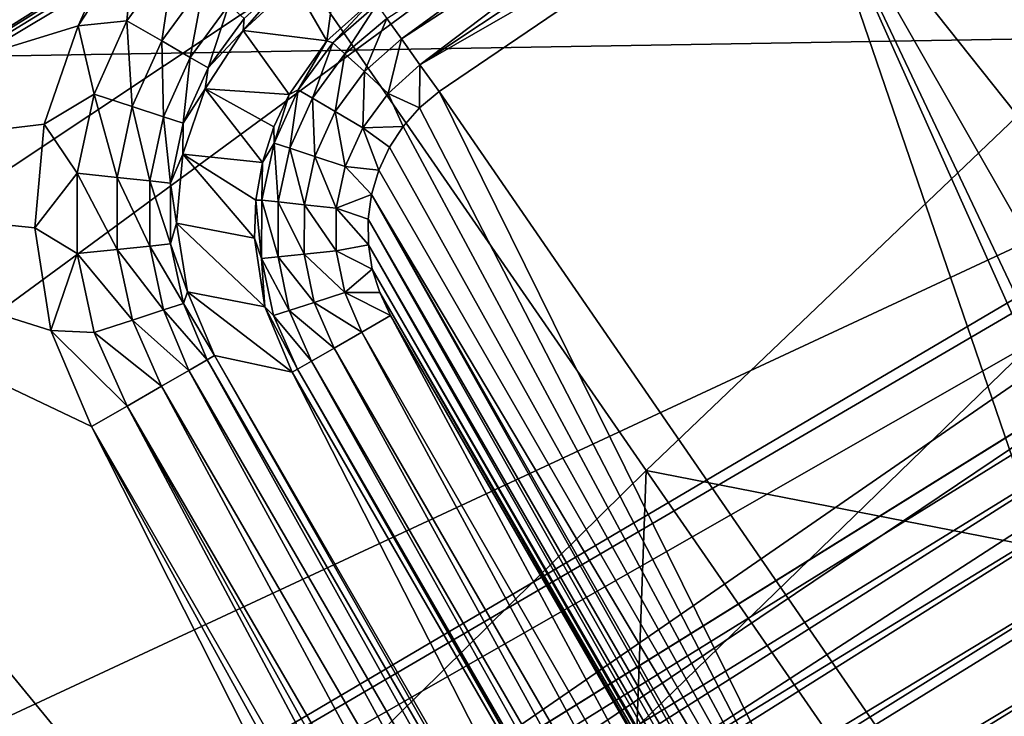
# Model space of a CAD drawing. Header units: millimetres. Extents: x -60 to 60, y -60 to 60.
# Tile 164 of 256: x -20.02 to -16.55, y 23.74 to 26.19. Entities that reach past the tile are written whole.
import ezdxf

# ---------------------------------------------------------------- set-up
doc = ezdxf.new("R2010")
doc.units = ezdxf.units.MM
doc.header["$LTSCALE"] = 65.185185
for name, color, linetype in [('1', 7, 'CONTINUOUS'), ('10', 7, 'CONTINUOUS'), ('100', 7, 'CONTINUOUS'), ('112', 7, 'CONTINUOUS'), ('13', 7, 'CONTINUOUS'), ('139', 7, 'CONTINUOUS'), ('150', 7, 'CONTINUOUS'), ('151', 7, 'CONTINUOUS'), ('152', 7, 'CONTINUOUS'), ('155', 7, 'CONTINUOUS'), ('156', 7, 'CONTINUOUS'), ('161', 7, 'CONTINUOUS'), ('162', 7, 'CONTINUOUS'), ('28', 7, 'CONTINUOUS'), ('29', 7, 'CONTINUOUS'), ('33', 7, 'CONTINUOUS'), ('5', 7, 'CONTINUOUS'), ('58', 7, 'CONTINUOUS'), ('594', 7, 'CONTINUOUS'), ('672', 7, 'CONTINUOUS'), ('768', 7, 'CONTINUOUS'), ('779', 7, 'CONTINUOUS'), ('780', 7, 'CONTINUOUS'), ('781', 7, 'CONTINUOUS'), ('8', 7, 'CONTINUOUS'), ('818', 7, 'CONTINUOUS'), ('89', 7, 'CONTINUOUS'), ('90', 7, 'CONTINUOUS')]:
    doc.layers.add(name, color=color, linetype=linetype)

msp = doc.modelspace()

# ---------------------------------------------------------------- linework, layer by layer
at = {"layer": '1', "linetype": 'Continuous'}
for points in [[(-60.1041, 0), (0, 60.1041), (-57.2756, 0), (-60.1041, 0)], [(0, 60.1041), (0, 57.2756), (-57.2756, 0), (0, 60.1041)]]:
    msp.add_3dface(points, dxfattribs=at)
at = {"layer": '10', "linetype": 'Continuous'}
for points in [[(0, 56.2857, 24.8), (-56.2857, 0, 24.8), (-14.7918, 25.8082, 24.8), (0, 56.2857, 24.8)], [(-14.7918, 25.8082, 24.8), (-56.2857, 0, 24.8), (-15.0288, 25.6595, 24.8), (-14.7918, 25.8082, 24.8)], [(-15.0288, 25.6595, 24.8), (-56.2857, 0, 24.8), (-15.2269, 25.4616, 24.8), (-15.0288, 25.6595, 24.8)], [(-15.2269, 25.4616, 24.8), (-56.2857, 0, 24.8), (-15.3761, 25.2243, 24.8), (-15.2269, 25.4616, 24.8)], [(-15.3761, 25.2243, 24.8), (-56.2857, 0, 24.8), (-15.4685, 24.9604, 24.8), (-15.3761, 25.2243, 24.8)], [(-56.2857, 0, 24.8), (-15.5, 24.6817, 24.8), (-15.4685, 24.9604, 24.8), (-56.2857, 0, 24.8)], [(-15.5, 24.6817, 24.8), (-56.2857, 0, 24.8), (-15.4686, 24.4035, 24.8), (-15.5, 24.6817, 24.8)], [(-15.4686, 24.4035, 24.8), (-56.2857, 0, 24.8), (-15.3762, 24.1394, 24.8), (-15.4686, 24.4035, 24.8)], [(-15.3762, 24.1394, 24.8), (-56.2857, 0, 24.8), (-15.227, 23.9021, 24.8), (-15.3762, 24.1394, 24.8)], [(-15.227, 23.9021, 24.8), (-56.2857, 0, 24.8), (-15.0292, 23.7043, 24.8), (-15.227, 23.9021, 24.8)]]:
    msp.add_3dface(points, dxfattribs=at)
at = {"layer": '100', "linetype": 'Continuous'}
for points in [[(-13.1346, 30.2657, 35.6), (-25.4556, 21.22, 35.6), (-15.05, 26.0674, 35.6), (-13.1346, 30.2657, 35.6)], [(-25.4556, 21.22, 35.6), (-13.1346, 30.2657, 35.6), (-23.4911, 23.3764, 35.6), (-25.4556, 21.22, 35.6)], [(-23.4911, 23.3764, 35.6), (-13.1346, 30.2657, 35.6), (-21.3437, 25.3521, 35.6), (-23.4911, 23.3764, 35.6)], [(-13.1346, 30.2657, 35.6), (-13.2891, 30.2864, 35.6), (-21.3437, 25.3521, 35.6), (-13.1346, 30.2657, 35.6)], [(-13.2891, 30.2864, 35.6), (-13.4441, 30.2725, 35.6), (-21.3437, 25.3521, 35.6), (-13.2891, 30.2864, 35.6)], [(-13.4441, 30.2725, 35.6), (-13.5922, 30.2248, 35.6), (-21.3437, 25.3521, 35.6), (-13.4441, 30.2725, 35.6)], [(-21.3437, 25.3521, 35.6), (-13.5922, 30.2248, 35.6), (-19.0346, 27.1286, 35.6), (-21.3437, 25.3521, 35.6)], [(-25.4556, 21.22, 35.6), (-27.221, 18.9023, 35.6), (-15.05, 26.0674, 35.6), (-25.4556, 21.22, 35.6)], [(-15.05, 26.0674, 35.6), (-27.221, 18.9023, 35.6), (-15.3601, 25.8339, 35.6), (-15.05, 26.0674, 35.6)], [(-15.3601, 25.8339, 35.6), (-27.221, 18.9023, 35.6), (-15.6033, 25.5349, 35.6), (-15.3601, 25.8339, 35.6)], [(-15.6033, 25.5349, 35.6), (-28.7772, 16.4366, 35.6), (-15.7674, 25.1887, 35.6), (-15.6033, 25.5349, 35.6)], [(-27.221, 18.9023, 35.6), (-28.7772, 16.4366, 35.6), (-15.6033, 25.5349, 35.6), (-27.221, 18.9023, 35.6)], [(-15.7674, 25.1887, 35.6), (-28.7772, 16.4366, 35.6), (-15.8443, 24.8144, 35.6), (-15.7674, 25.1887, 35.6)], [(-15.8443, 24.8144, 35.6), (-28.7772, 16.4366, 35.6), (-15.8301, 24.4313, 35.6), (-15.8443, 24.8144, 35.6)], [(-15.8301, 24.4313, 35.6), (-28.7772, 16.4366, 35.6), (-15.7244, 24.0603, 35.6), (-15.8301, 24.4313, 35.6)], [(-15.7244, 24.0603, 35.6), (-28.7772, 16.4366, 35.6), (-15.5331, 23.7259, 35.6), (-15.7244, 24.0603, 35.6)]]:
    msp.add_3dface(points, dxfattribs=at)
at = {"layer": '112', "linetype": 'Continuous'}
for points in [[(-19.0593, 27.4458, 35.422), (-21.2789, 25.7631, 35.422), (-19.0218, 27.3918, 35.5159), (-19.0593, 27.4458, 35.422)], [(-19.0593, 27.4458, 35.422), (-19.201, 27.3783, 35.3105), (-21.2789, 25.7631, 35.422), (-19.0593, 27.4458, 35.422)], [(-19.0218, 27.3918, 35.5159), (-21.2789, 25.7631, 35.422), (-21.237, 25.7124, 35.5159), (-19.0218, 27.3918, 35.5159)], [(-19.0218, 27.3918, 35.5159), (-21.237, 25.7124, 35.5159), (-18.9669, 27.3129, 35.5782), (-19.0218, 27.3918, 35.5159)], [(-19.201, 27.3783, 35.3105), (-21.5332, 25.5846, 35.3105), (-21.2789, 25.7631, 35.422), (-19.201, 27.3783, 35.3105)], [(-18.9669, 27.3129, 35.5782), (-21.237, 25.7124, 35.5159), (-21.1758, 25.6383, 35.5782), (-18.9669, 27.3129, 35.5782)], [(-19.0346, 27.1286, 35.6), (-18.9669, 27.3129, 35.5782), (-21.1758, 25.6383, 35.5782), (-19.0346, 27.1286, 35.6)], [(-21.3437, 25.3521, 35.6), (-19.0346, 27.1286, 35.6), (-21.1758, 25.6383, 35.5782), (-21.3437, 25.3521, 35.6)]]:
    msp.add_3dface(points, dxfattribs=at)
at = {"layer": '13', "linetype": 'Continuous'}
for points in [[(-55.1543, 0, 20.4), (0, 55.1543, 20.4), (-15.3762, 25.224, 20.4), (-55.1543, 0, 20.4)], [(-15.4686, 24.96, 20.4), (-55.1543, 0, 20.4), (-15.3762, 25.224, 20.4), (-15.4686, 24.96, 20.4)], [(-15.5, 24.6817, 20.4), (-55.1543, 0, 20.4), (-15.4686, 24.96, 20.4), (-15.5, 24.6817, 20.4)], [(-15.4685, 24.4031, 20.4), (-55.1543, 0, 20.4), (-15.5, 24.6817, 20.4), (-15.4685, 24.4031, 20.4)], [(-15.3761, 24.1391, 20.4), (-55.1543, 0, 20.4), (-15.4685, 24.4031, 20.4), (-15.3761, 24.1391, 20.4)], [(-55.1543, 0, 20.4), (-15.3761, 24.1391, 20.4), (-9.3925, 9.9791, 20.4), (-55.1543, 0, 20.4)]]:
    msp.add_3dface(points, dxfattribs=at)
at = {"layer": '139', "linetype": 'Continuous'}
for points in [[(-15.94, 27.6088, 24.8), (-16.0394, 25.2664, 24.8), (-17.26, 26.8034, 24.8), (-15.94, 27.6088, 24.8)], [(-18.5393, 25.935, 24.8), (-17.26, 26.8034, 24.8), (-15.4034, 21.3805, 24.8), (-18.5393, 25.935, 24.8)], [(-16.1066, 24.3693, 24.8), (-15.9788, 23.9359, 24.8), (-17.26, 26.8034, 24.8), (-16.1066, 24.3693, 24.8)], [(-16.1275, 24.8209, 24.8), (-16.1066, 24.3693, 24.8), (-17.26, 26.8034, 24.8), (-16.1275, 24.8209, 24.8)], [(-16.0394, 25.2664, 24.8), (-16.1275, 24.8209, 24.8), (-17.26, 26.8034, 24.8), (-16.0394, 25.2664, 24.8)], [(-17.26, 26.8034, 24.8), (-15.9788, 23.9359, 24.8), (-15.4034, 21.3805, 24.8), (-17.26, 26.8034, 24.8)], [(-18.608, 25.8773, 24.8), (-18.5393, 25.935, 24.8), (-16.323, 21.4516, 24.8), (-18.608, 25.8773, 24.8)], [(-16.323, 21.4516, 24.8), (-18.5393, 25.935, 24.8), (-15.4034, 21.3805, 24.8), (-16.323, 21.4516, 24.8)], [(-18.6661, 25.8123, 24.8), (-18.608, 25.8773, 24.8), (-16.323, 21.4516, 24.8), (-18.6661, 25.8123, 24.8)], [(-18.7139, 25.7395, 24.8), (-18.6661, 25.8123, 24.8), (-16.323, 21.4516, 24.8), (-18.7139, 25.7395, 24.8)], [(-18.7515, 25.6582, 24.8), (-18.7139, 25.7395, 24.8), (-16.323, 21.4516, 24.8), (-18.7515, 25.6582, 24.8)], [(-18.7768, 25.5733, 24.8), (-18.7515, 25.6582, 24.8), (-16.323, 21.4516, 24.8), (-18.7768, 25.5733, 24.8)], [(-18.7887, 25.4855, 24.8), (-18.7768, 25.5733, 24.8), (-16.491, 21.5058, 24.8), (-18.7887, 25.4855, 24.8)], [(-16.4512, 21.488, 24.8), (-18.7768, 25.5733, 24.8), (-16.323, 21.4516, 24.8), (-16.4512, 21.488, 24.8)], [(-16.491, 21.5058, 24.8), (-18.7768, 25.5733, 24.8), (-16.4512, 21.488, 24.8), (-16.491, 21.5058, 24.8)], [(-16.5669, 21.5506, 24.8), (-18.7887, 25.4855, 24.8), (-16.491, 21.5058, 24.8), (-16.5669, 21.5506, 24.8)], [(-18.788, 25.396, 24.8), (-18.7887, 25.4855, 24.8), (-16.5669, 21.5506, 24.8), (-18.788, 25.396, 24.8)], [(-16.6353, 21.6057, 24.8), (-18.788, 25.396, 24.8), (-16.5669, 21.5506, 24.8), (-16.6353, 21.6057, 24.8)], [(-18.7746, 25.3102, 24.8), (-18.788, 25.396, 24.8), (-16.6353, 21.6057, 24.8), (-18.7746, 25.3102, 24.8)], [(-16.666, 21.6367, 24.8), (-18.7746, 25.3102, 24.8), (-16.6353, 21.6057, 24.8), (-16.666, 21.6367, 24.8)], [(-18.7486, 25.2273, 24.8), (-18.7746, 25.3102, 24.8), (-16.666, 21.6367, 24.8), (-18.7486, 25.2273, 24.8)], [(-16.7451, 21.7435, 24.8), (-18.7486, 25.2273, 24.8), (-16.666, 21.6367, 24.8), (-16.7451, 21.7435, 24.8)], [(-18.71, 25.1468, 24.8), (-18.7486, 25.2273, 24.8), (-16.7451, 21.7435, 24.8), (-18.71, 25.1468, 24.8)]]:
    msp.add_3dface(points, dxfattribs=at)
at = {"layer": '150', "linetype": 'Continuous'}
for points in [[(-18.71, 25.1468, 24.8), (-16.8493, 21.6834, 24.8185), (-18.811, 25.0887, 24.8174), (-18.71, 25.1468, 24.8)], [(-18.71, 25.1468, 24.8), (-16.7451, 21.7435, 24.8), (-16.8493, 21.6834, 24.8185), (-18.71, 25.1468, 24.8)], [(-18.811, 25.0887, 24.8174), (-16.9426, 21.6295, 24.8714), (-18.9088, 25.0323, 24.8724), (-18.811, 25.0887, 24.8174)], [(-16.8493, 21.6834, 24.8185), (-16.9426, 21.6295, 24.8714), (-18.811, 25.0887, 24.8174), (-16.8493, 21.6834, 24.8185)], [(-18.9088, 25.0323, 24.8724), (-17.0191, 21.5853, 24.9553), (-18.9889, 24.9861, 24.9626), (-18.9088, 25.0323, 24.8724)], [(-16.9426, 21.6295, 24.8714), (-17.0191, 21.5853, 24.9553), (-18.9088, 25.0323, 24.8724), (-16.9426, 21.6295, 24.8714)], [(-17.0914, 21.5436, 25.1896), (-19.0564, 24.9471, 25.1895), (-19.0376, 24.9579, 25.0698), (-17.0914, 21.5436, 25.1896)], [(-18.9889, 24.9861, 24.9626), (-17.0711, 21.5553, 25.0649), (-19.0376, 24.9579, 25.0698), (-18.9889, 24.9861, 24.9626)], [(-17.0855, 21.547, 25.1261), (-17.0914, 21.5436, 25.1896), (-19.0376, 24.9579, 25.0698), (-17.0855, 21.547, 25.1261)], [(-17.0711, 21.5553, 25.0649), (-17.0855, 21.547, 25.1261), (-19.0376, 24.9579, 25.0698), (-17.0711, 21.5553, 25.0649)], [(-17.0191, 21.5853, 24.9553), (-17.0711, 21.5553, 25.0649), (-18.9889, 24.9861, 24.9626), (-17.0191, 21.5853, 24.9553)]]:
    msp.add_3dface(points, dxfattribs=at)
at = {"layer": '151', "linetype": 'Continuous'}
for points in [[(-18.772, 26.2602, 25.1895), (-18.9136, 26.1066, 25.0733), (-18.935, 26.1133, 25.1875), (-18.772, 26.2602, 25.1895)], [(-18.7584, 26.2411, 25.0649), (-18.9136, 26.1066, 25.0733), (-18.772, 26.2602, 25.1895), (-18.7584, 26.2411, 25.0649)], [(-18.9136, 26.1066, 25.0733), (-18.7584, 26.2411, 25.0649), (-18.8707, 26.0675, 24.9618), (-18.9136, 26.1066, 25.0733)], [(-18.7234, 26.1922, 24.9552), (-18.8707, 26.0675, 24.9618), (-18.7584, 26.2411, 25.0649), (-18.7234, 26.1922, 24.9552)], [(-18.8707, 26.0675, 24.9618), (-18.7234, 26.1922, 24.9552), (-18.8024, 26.0051, 24.8718), (-18.8707, 26.0675, 24.9618)], [(-18.672, 26.1203, 24.8713), (-18.8024, 26.0051, 24.8718), (-18.7234, 26.1922, 24.9552), (-18.672, 26.1203, 24.8713)], [(-18.935, 26.1133, 25.1875), (-19.0351, 25.9407, 25.0724), (-19.0676, 25.9252, 25.1854), (-18.935, 26.1133, 25.1875)], [(-18.9136, 26.1066, 25.0733), (-19.0351, 25.9407, 25.0724), (-18.935, 26.1133, 25.1875), (-18.9136, 26.1066, 25.0733)], [(-19.0351, 25.9407, 25.0724), (-18.9136, 26.1066, 25.0733), (-18.9849, 25.9114, 24.9612), (-19.0351, 25.9407, 25.0724)], [(-18.9849, 25.9114, 24.9612), (-18.9136, 26.1066, 25.0733), (-18.8707, 26.0675, 24.9618), (-18.9849, 25.9114, 24.9612)], [(-18.8024, 26.0051, 24.8718), (-18.672, 26.1203, 24.8713), (-18.7187, 25.9288, 24.817), (-18.8024, 26.0051, 24.8718)], [(-18.6071, 26.0294, 24.8173), (-18.7187, 25.9288, 24.817), (-18.672, 26.1203, 24.8713), (-18.6071, 26.0294, 24.8173)], [(-18.9849, 25.9114, 24.9612), (-18.8707, 26.0675, 24.9618), (-18.905, 25.8647, 24.8716), (-18.9849, 25.9114, 24.9612)], [(-18.905, 25.8647, 24.8716), (-18.8707, 26.0675, 24.9618), (-18.8024, 26.0051, 24.8718), (-18.905, 25.8647, 24.8716)], [(-18.608, 25.8773, 24.8), (-18.7187, 25.9288, 24.817), (-18.6071, 26.0294, 24.8173), (-18.608, 25.8773, 24.8)], [(-18.5393, 25.935, 24.8), (-18.608, 25.8773, 24.8), (-18.6071, 26.0294, 24.8173), (-18.5393, 25.935, 24.8)], [(-18.905, 25.8647, 24.8716), (-18.8024, 26.0051, 24.8718), (-18.8075, 25.8076, 24.817), (-18.905, 25.8647, 24.8716)], [(-18.8075, 25.8076, 24.817), (-18.8024, 26.0051, 24.8718), (-18.7187, 25.9288, 24.817), (-18.8075, 25.8076, 24.817)], [(-19.0676, 25.9252, 25.1854), (-19.1199, 25.7535, 25.0719), (-19.1214, 25.8105, 25.1852), (-19.0676, 25.9252, 25.1854)], [(-19.1199, 25.7535, 25.0719), (-19.0351, 25.9407, 25.0724), (-19.0646, 25.7353, 24.9609), (-19.1199, 25.7535, 25.0719)], [(-19.0351, 25.9407, 25.0724), (-19.1199, 25.7535, 25.0719), (-19.0676, 25.9252, 25.1854), (-19.0351, 25.9407, 25.0724)], [(-19.0646, 25.7353, 24.9609), (-19.0351, 25.9407, 25.0724), (-18.9849, 25.9114, 24.9612), (-19.0646, 25.7353, 24.9609)], [(-18.6661, 25.8123, 24.8), (-18.8075, 25.8076, 24.817), (-18.7187, 25.9288, 24.817), (-18.6661, 25.8123, 24.8)], [(-18.608, 25.8773, 24.8), (-18.6661, 25.8123, 24.8), (-18.7187, 25.9288, 24.817), (-18.608, 25.8773, 24.8)], [(-19.0646, 25.7353, 24.9609), (-18.9849, 25.9114, 24.9612), (-18.9767, 25.7063, 24.8714), (-19.0646, 25.7353, 24.9609)], [(-18.9767, 25.7063, 24.8714), (-18.9849, 25.9114, 24.9612), (-18.905, 25.8647, 24.8716), (-18.9767, 25.7063, 24.8714)], [(-18.9767, 25.7063, 24.8714), (-18.905, 25.8647, 24.8716), (-18.8695, 25.6709, 24.817), (-18.9767, 25.7063, 24.8714)], [(-18.8695, 25.6709, 24.817), (-18.905, 25.8647, 24.8716), (-18.8075, 25.8076, 24.817), (-18.8695, 25.6709, 24.817)], [(-19.1214, 25.8105, 25.1852), (-19.1199, 25.7535, 25.0719), (-19.1613, 25.6854, 25.1852), (-19.1214, 25.8105, 25.1852)], [(-18.7515, 25.6582, 24.8), (-18.8695, 25.6709, 24.817), (-18.8075, 25.8076, 24.817), (-18.7515, 25.6582, 24.8)], [(-18.6661, 25.8123, 24.8), (-18.7139, 25.7395, 24.8), (-18.8075, 25.8076, 24.817), (-18.6661, 25.8123, 24.8)], [(-18.7139, 25.7395, 24.8), (-18.7515, 25.6582, 24.8), (-18.8075, 25.8076, 24.817), (-18.7139, 25.7395, 24.8)], [(-19.1635, 25.5528, 25.0719), (-19.1199, 25.7535, 25.0719), (-19.1056, 25.5465, 24.9609), (-19.1635, 25.5528, 25.0719)], [(-19.1199, 25.7535, 25.0719), (-19.1635, 25.5528, 25.0719), (-19.1613, 25.6854, 25.1852), (-19.1199, 25.7535, 25.0719)], [(-19.1056, 25.5465, 24.9609), (-19.1199, 25.7535, 25.0719), (-19.0646, 25.7353, 24.9609), (-19.1056, 25.5465, 24.9609)], [(-19.1056, 25.5465, 24.9609), (-19.0646, 25.7353, 24.9609), (-19.0136, 25.5365, 24.8714), (-19.1056, 25.5465, 24.9609)], [(-19.0136, 25.5365, 24.8714), (-19.0646, 25.7353, 24.9609), (-18.9767, 25.7063, 24.8714), (-19.0136, 25.5365, 24.8714)], [(-19.1613, 25.6854, 25.1852), (-19.1635, 25.5528, 25.0719), (-19.1845, 25.5525, 25.1851), (-19.1613, 25.6854, 25.1852)], [(-19.0136, 25.5365, 24.8714), (-18.9767, 25.7063, 24.8714), (-18.9013, 25.5242, 24.817), (-19.0136, 25.5365, 24.8714)], [(-18.9013, 25.5242, 24.817), (-18.9767, 25.7063, 24.8714), (-18.8695, 25.6709, 24.817), (-18.9013, 25.5242, 24.817)], [(-18.7768, 25.5733, 24.8), (-18.9013, 25.5242, 24.817), (-18.8695, 25.6709, 24.817), (-18.7768, 25.5733, 24.8)], [(-18.7515, 25.6582, 24.8), (-18.7768, 25.5733, 24.8), (-18.8695, 25.6709, 24.817), (-18.7515, 25.6582, 24.8)], [(-19.1845, 25.5525, 25.1851), (-19.1641, 25.3476, 25.0724), (-19.1895, 25.4194, 25.1854), (-19.1845, 25.5525, 25.1851)], [(-19.1635, 25.5528, 25.0719), (-19.1641, 25.3476, 25.0724), (-19.1845, 25.5525, 25.1851), (-19.1635, 25.5528, 25.0719)], [(-19.1641, 25.3476, 25.0724), (-19.1635, 25.5528, 25.0719), (-19.1062, 25.3535, 24.9612), (-19.1641, 25.3476, 25.0724)], [(-19.1062, 25.3535, 24.9612), (-19.1635, 25.5528, 25.0719), (-19.1056, 25.5465, 24.9609), (-19.1062, 25.3535, 24.9612)], [(-19.1062, 25.3535, 24.9612), (-19.1056, 25.5465, 24.9609), (-19.0141, 25.3629, 24.8716), (-19.1062, 25.3535, 24.9612)], [(-19.0141, 25.3629, 24.8716), (-19.1056, 25.5465, 24.9609), (-19.0136, 25.5365, 24.8714), (-19.0141, 25.3629, 24.8716)], [(-18.7768, 25.5733, 24.8), (-18.7887, 25.4855, 24.8), (-18.9013, 25.5242, 24.817), (-18.7768, 25.5733, 24.8)], [(-19.0141, 25.3629, 24.8716), (-19.0136, 25.5365, 24.8714), (-18.9017, 25.3744, 24.817), (-19.0141, 25.3629, 24.8716)], [(-18.9017, 25.3744, 24.817), (-19.0136, 25.5365, 24.8714), (-18.9013, 25.5242, 24.817), (-18.9017, 25.3744, 24.817)], [(-18.788, 25.396, 24.8), (-18.9017, 25.3744, 24.817), (-18.9013, 25.5242, 24.817), (-18.788, 25.396, 24.8)], [(-18.7887, 25.4855, 24.8), (-18.788, 25.396, 24.8), (-18.9013, 25.5242, 24.817), (-18.7887, 25.4855, 24.8)], [(-19.1895, 25.4194, 25.1854), (-19.1641, 25.3476, 25.0724), (-19.153, 25.1779, 25.1877), (-19.1895, 25.4194, 25.1854)], [(-18.8712, 25.2274, 24.817), (-19.0141, 25.3629, 24.8716), (-18.9017, 25.3744, 24.817), (-18.8712, 25.2274, 24.817)], [(-18.788, 25.396, 24.8), (-18.7746, 25.3102, 24.8), (-18.9017, 25.3744, 24.817), (-18.788, 25.396, 24.8)], [(-18.7746, 25.3102, 24.8), (-18.8712, 25.2274, 24.817), (-18.9017, 25.3744, 24.817), (-18.7746, 25.3102, 24.8)], [(-19.067, 25.1643, 24.9618), (-19.1641, 25.3476, 25.0724), (-19.1062, 25.3535, 24.9612), (-19.067, 25.1643, 24.9618)], [(-19.1223, 25.1464, 25.0733), (-19.1641, 25.3476, 25.0724), (-19.067, 25.1643, 24.9618), (-19.1223, 25.1464, 25.0733)], [(-19.1641, 25.3476, 25.0724), (-19.1223, 25.1464, 25.0733), (-19.153, 25.1779, 25.1877), (-19.1641, 25.3476, 25.0724)], [(-18.9789, 25.1927, 24.8718), (-19.1062, 25.3535, 24.9612), (-19.0141, 25.3629, 24.8716), (-18.9789, 25.1927, 24.8718)], [(-19.067, 25.1643, 24.9618), (-19.1062, 25.3535, 24.9612), (-18.9789, 25.1927, 24.8718), (-19.067, 25.1643, 24.9618)], [(-18.9789, 25.1927, 24.8718), (-19.0141, 25.3629, 24.8716), (-18.8712, 25.2274, 24.817), (-18.9789, 25.1927, 24.8718)], [(-18.7746, 25.3102, 24.8), (-18.7486, 25.2273, 24.8), (-18.8712, 25.2274, 24.817), (-18.7746, 25.3102, 24.8)], [(-18.811, 25.0887, 24.8174), (-18.9789, 25.1927, 24.8718), (-18.8712, 25.2274, 24.817), (-18.811, 25.0887, 24.8174)], [(-18.7486, 25.2273, 24.8), (-18.71, 25.1468, 24.8), (-18.8712, 25.2274, 24.817), (-18.7486, 25.2273, 24.8)], [(-18.71, 25.1468, 24.8), (-18.811, 25.0887, 24.8174), (-18.8712, 25.2274, 24.817), (-18.71, 25.1468, 24.8)], [(-19.0376, 24.9579, 25.0698), (-19.0564, 24.9471, 25.1895), (-19.153, 25.1779, 25.1877), (-19.0376, 24.9579, 25.0698)], [(-19.1223, 25.1464, 25.0733), (-19.0376, 24.9579, 25.0698), (-19.153, 25.1779, 25.1877), (-19.1223, 25.1464, 25.0733)], [(-18.9889, 24.9861, 24.9626), (-19.1223, 25.1464, 25.0733), (-19.067, 25.1643, 24.9618), (-18.9889, 24.9861, 24.9626)], [(-18.9088, 25.0323, 24.8724), (-19.067, 25.1643, 24.9618), (-18.9789, 25.1927, 24.8718), (-18.9088, 25.0323, 24.8724)], [(-18.9088, 25.0323, 24.8724), (-18.9889, 24.9861, 24.9626), (-19.067, 25.1643, 24.9618), (-18.9088, 25.0323, 24.8724)], [(-18.811, 25.0887, 24.8174), (-18.9088, 25.0323, 24.8724), (-18.9789, 25.1927, 24.8718), (-18.811, 25.0887, 24.8174)], [(-18.9889, 24.9861, 24.9626), (-19.0376, 24.9579, 25.0698), (-19.1223, 25.1464, 25.0733), (-18.9889, 24.9861, 24.9626)]]:
    msp.add_3dface(points, dxfattribs=at)
at = {"layer": '152', "linetype": 'Continuous'}
for points in [[(-18.672, 26.1203, 24.8713), (-18.7234, 26.1922, 24.9552), (-17.4111, 27.038, 24.9135), (-18.672, 26.1203, 24.8713)], [(-18.672, 26.1203, 24.8713), (-17.4111, 27.038, 24.9135), (-17.3666, 26.969, 24.8519), (-18.672, 26.1203, 24.8713)], [(-18.6071, 26.0294, 24.8173), (-18.672, 26.1203, 24.8713), (-17.3666, 26.969, 24.8519), (-18.6071, 26.0294, 24.8173)], [(-18.6071, 26.0294, 24.8173), (-17.3666, 26.969, 24.8519), (-17.3151, 26.889, 24.8132), (-18.6071, 26.0294, 24.8173)], [(-17.26, 26.8034, 24.8), (-18.6071, 26.0294, 24.8173), (-17.3151, 26.889, 24.8132), (-17.26, 26.8034, 24.8)], [(-17.26, 26.8034, 24.8), (-18.5393, 25.935, 24.8), (-18.6071, 26.0294, 24.8173), (-17.26, 26.8034, 24.8)]]:
    msp.add_3dface(points, dxfattribs=at)
at = {"layer": '155', "linetype": 'Continuous'}
for points in [[(-19.81, 26.1666, 33.6), (-19.6107, 26.4722, 33.6), (-19.638, 26.184, 33.579), (-19.81, 26.1666, 33.6)], [(-19.638, 26.184, 33.579), (-19.6107, 26.4722, 33.6), (-19.4712, 26.4131, 33.5789), (-19.638, 26.184, 33.579)], [(-19.638, 26.184, 33.579), (-19.4712, 26.4131, 33.5789), (-19.5156, 26.1133, 33.511), (-19.638, 26.184, 33.579)], [(-19.5156, 26.1133, 33.511), (-19.4712, 26.4131, 33.5789), (-19.366, 26.3183, 33.5107), (-19.5156, 26.1133, 33.511)], [(-19.5156, 26.1133, 33.511), (-19.366, 26.3183, 33.5107), (-19.4153, 26.0553, 33.3992), (-19.5156, 26.1133, 33.511)], [(-19.4153, 26.0553, 33.3992), (-19.366, 26.3183, 33.5107), (-19.2799, 26.2407, 33.3985), (-19.4153, 26.0553, 33.3992)], [(-19.2259, 26.192, 33.2591), (-19.0663, 26.3374, 33.2628), (-19.2292, 26.1494, 33.1156), (-19.2259, 26.192, 33.2591)], [(-19.0663, 26.3374, 33.2628), (-19.0504, 26.3155, 33.1131), (-19.2292, 26.1494, 33.1156), (-19.0663, 26.3374, 33.2628)], [(-19.4153, 26.0553, 33.3992), (-19.2799, 26.2407, 33.3985), (-19.3521, 26.0188, 33.2603), (-19.4153, 26.0553, 33.3992)], [(-19.3521, 26.0188, 33.2603), (-19.2799, 26.2407, 33.3985), (-19.2259, 26.192, 33.2591), (-19.3521, 26.0188, 33.2603)], [(-19.9299, 25.8206, 33.6), (-19.81, 26.1666, 33.6), (-19.7537, 25.9258, 33.5791), (-19.9299, 25.8206, 33.6)], [(-19.7537, 25.9258, 33.5791), (-19.81, 26.1666, 33.6), (-19.638, 26.184, 33.579), (-19.7537, 25.9258, 33.5791)], [(-19.7537, 25.9258, 33.5791), (-19.638, 26.184, 33.579), (-19.6194, 25.8821, 33.5112), (-19.7537, 25.9258, 33.5791)], [(-19.6194, 25.8821, 33.5112), (-19.638, 26.184, 33.579), (-19.5156, 26.1133, 33.511), (-19.6194, 25.8821, 33.5112)], [(-19.3521, 26.0188, 33.2603), (-19.2259, 26.192, 33.2591), (-19.2292, 26.1494, 33.1156), (-19.3521, 26.0188, 33.2603)], [(-19.3624, 25.945, 33.1171), (-19.3521, 26.0188, 33.2603), (-19.2292, 26.1494, 33.1156), (-19.3624, 25.945, 33.1171)], [(-19.6194, 25.8821, 33.5112), (-19.5156, 26.1133, 33.511), (-19.5093, 25.8462, 33.3996), (-19.6194, 25.8821, 33.5112)], [(-19.5093, 25.8462, 33.3996), (-19.5156, 26.1133, 33.511), (-19.4153, 26.0553, 33.3992), (-19.5093, 25.8462, 33.3996)], [(-19.5093, 25.8462, 33.3996), (-19.4153, 26.0553, 33.3992), (-19.4398, 25.8235, 33.2609), (-19.5093, 25.8462, 33.3996)], [(-19.4398, 25.8235, 33.2609), (-19.4153, 26.0553, 33.3992), (-19.3521, 26.0188, 33.2603), (-19.4398, 25.8235, 33.2609)], [(-19.4398, 25.8235, 33.2609), (-19.3521, 26.0188, 33.2603), (-19.3624, 25.945, 33.1171), (-19.4398, 25.8235, 33.2609)], [(-19.8131, 25.6478, 33.5791), (-19.9299, 25.8206, 33.6), (-19.7537, 25.9258, 33.5791), (-19.8131, 25.6478, 33.5791)], [(-19.8131, 25.6478, 33.5791), (-19.7537, 25.9258, 33.5791), (-19.6725, 25.633, 33.5112), (-19.8131, 25.6478, 33.5791)], [(-19.6725, 25.633, 33.5112), (-19.7537, 25.9258, 33.5791), (-19.6194, 25.8821, 33.5112), (-19.6725, 25.633, 33.5112)], [(-19.442, 25.7144, 33.1176), (-19.4398, 25.8235, 33.2609), (-19.3624, 25.945, 33.1171), (-19.442, 25.7144, 33.1176)], [(-19.6725, 25.633, 33.5112), (-19.6194, 25.8821, 33.5112), (-19.5574, 25.6209, 33.3996), (-19.6725, 25.633, 33.5112)], [(-19.5574, 25.6209, 33.3996), (-19.6194, 25.8821, 33.5112), (-19.5093, 25.8462, 33.3996), (-19.5574, 25.6209, 33.3996)], [(-19.9626, 25.4555, 33.6), (-19.9299, 25.8206, 33.6), (-19.8131, 25.6478, 33.5791), (-19.9626, 25.4555, 33.6)], [(-19.5574, 25.6209, 33.3996), (-19.5093, 25.8462, 33.3996), (-19.4847, 25.6132, 33.2609), (-19.5574, 25.6209, 33.3996)], [(-19.4847, 25.6132, 33.2609), (-19.5093, 25.8462, 33.3996), (-19.4398, 25.8235, 33.2609), (-19.4847, 25.6132, 33.2609)], [(-19.4847, 25.6132, 33.2609), (-19.4398, 25.8235, 33.2609), (-19.442, 25.7144, 33.1176), (-19.4847, 25.6132, 33.2609)], [(-19.4634, 25.4715, 33.1171), (-19.4847, 25.6132, 33.2609), (-19.442, 25.7144, 33.1176), (-19.4634, 25.4715, 33.1171)], [(-19.8131, 25.3646, 33.579), (-19.9626, 25.4555, 33.6), (-19.8131, 25.6478, 33.5791), (-19.8131, 25.3646, 33.579)], [(-19.8131, 25.3646, 33.579), (-19.8131, 25.6478, 33.5791), (-19.6724, 25.3793, 33.511), (-19.8131, 25.3646, 33.579)], [(-19.6724, 25.3793, 33.511), (-19.8131, 25.6478, 33.5791), (-19.6725, 25.633, 33.5112), (-19.6724, 25.3793, 33.511)], [(-19.5572, 25.3914, 33.3992), (-19.6725, 25.633, 33.5112), (-19.5574, 25.6209, 33.3996), (-19.5572, 25.3914, 33.3992)], [(-19.6724, 25.3793, 33.511), (-19.6725, 25.633, 33.5112), (-19.5572, 25.3914, 33.3992), (-19.6724, 25.3793, 33.511)], [(-19.5572, 25.3914, 33.3992), (-19.5574, 25.6209, 33.3996), (-19.4846, 25.399, 33.2603), (-19.5572, 25.3914, 33.3992)], [(-19.4846, 25.399, 33.2603), (-19.5574, 25.6209, 33.3996), (-19.4847, 25.6132, 33.2609), (-19.4846, 25.399, 33.2603)], [(-19.4846, 25.399, 33.2603), (-19.4847, 25.6132, 33.2609), (-19.4634, 25.4715, 33.1171), (-19.4846, 25.399, 33.2603)], [(-19.906, 25.0938, 33.6), (-19.9626, 25.4555, 33.6), (-19.8131, 25.3646, 33.579), (-19.906, 25.0938, 33.6)], [(-19.4253, 25.2306, 33.1156), (-19.4846, 25.399, 33.2603), (-19.4634, 25.4715, 33.1171), (-19.4253, 25.2306, 33.1156)], [(-19.6191, 25.1307, 33.5107), (-19.8131, 25.3646, 33.579), (-19.6724, 25.3793, 33.511), (-19.6191, 25.1307, 33.5107)], [(-19.5089, 25.1665, 33.3985), (-19.6724, 25.3793, 33.511), (-19.5572, 25.3914, 33.3992), (-19.5089, 25.1665, 33.3985)], [(-19.6191, 25.1307, 33.5107), (-19.6724, 25.3793, 33.511), (-19.5089, 25.1665, 33.3985), (-19.6191, 25.1307, 33.5107)], [(-19.4396, 25.189, 33.2591), (-19.5572, 25.3914, 33.3992), (-19.4846, 25.399, 33.2603), (-19.4396, 25.189, 33.2591)], [(-19.5089, 25.1665, 33.3985), (-19.5572, 25.3914, 33.3992), (-19.4396, 25.189, 33.2591), (-19.5089, 25.1665, 33.3985)], [(-19.4396, 25.189, 33.2591), (-19.4846, 25.399, 33.2603), (-19.4253, 25.2306, 33.1156), (-19.4396, 25.189, 33.2591)], [(-19.7538, 25.0869, 33.5789), (-19.906, 25.0938, 33.6), (-19.8131, 25.3646, 33.579), (-19.7538, 25.0869, 33.5789)], [(-19.7538, 25.0869, 33.5789), (-19.8131, 25.3646, 33.579), (-19.6191, 25.1307, 33.5107), (-19.7538, 25.0869, 33.5789)], [(-19.3299, 25.0059, 33.1131), (-19.4396, 25.189, 33.2591), (-19.4253, 25.2306, 33.1156), (-19.3299, 25.0059, 33.1131)], [(-19.4203, 24.9537, 33.406), (-19.6191, 25.1307, 33.5107), (-19.5089, 25.1665, 33.3985), (-19.4203, 24.9537, 33.406)], [(-19.3552, 24.9913, 33.2689), (-19.5089, 25.1665, 33.3985), (-19.4396, 25.189, 33.2591), (-19.3552, 24.9913, 33.2689)], [(-19.4203, 24.9537, 33.406), (-19.5089, 25.1665, 33.3985), (-19.3552, 24.9913, 33.2689), (-19.4203, 24.9537, 33.406)], [(-19.3552, 24.9913, 33.2689), (-19.4396, 25.189, 33.2591), (-19.3299, 25.0059, 33.1131), (-19.3552, 24.9913, 33.2689)], [(-19.516, 24.8985, 33.5108), (-19.7538, 25.0869, 33.5789), (-19.6191, 25.1307, 33.5107), (-19.516, 24.8985, 33.5108)], [(-19.516, 24.8985, 33.5108), (-19.6191, 25.1307, 33.5107), (-19.4203, 24.9537, 33.406), (-19.516, 24.8985, 33.5108)], [(-19.7628, 24.756, 33.6), (-19.906, 25.0938, 33.6), (-19.6375, 24.8283, 33.5786), (-19.7628, 24.756, 33.6)], [(-19.6375, 24.8283, 33.5786), (-19.906, 25.0938, 33.6), (-19.7538, 25.0869, 33.5789), (-19.6375, 24.8283, 33.5786)], [(-19.6375, 24.8283, 33.5786), (-19.7538, 25.0869, 33.5789), (-19.516, 24.8985, 33.5108), (-19.6375, 24.8283, 33.5786)]]:
    msp.add_3dface(points, dxfattribs=at)
at = {"layer": '156', "linetype": 'Continuous'}
for points in [[(-19.4203, 24.9537, 33.406), (-19.3552, 24.9913, 33.2689), (-17.3063, 21.3076, 33.3957), (-19.4203, 24.9537, 33.406)], [(-19.3552, 24.9913, 33.2689), (-19.3299, 25.0059, 33.1131), (-17.246, 21.3424, 33.2628), (-19.3552, 24.9913, 33.2689)], [(-17.3063, 21.3076, 33.3957), (-19.3552, 24.9913, 33.2689), (-17.246, 21.3424, 33.2628), (-17.3063, 21.3076, 33.3957)], [(-19.3299, 25.0059, 33.1131), (-17.2226, 21.3559, 33.1131), (-17.246, 21.3424, 33.2628), (-19.3299, 25.0059, 33.1131)], [(-19.516, 24.8985, 33.5108), (-19.4203, 24.9537, 33.406), (-17.3995, 21.2537, 33.5033), (-19.516, 24.8985, 33.5108)], [(-17.3995, 21.2537, 33.5033), (-19.4203, 24.9537, 33.406), (-17.3063, 21.3076, 33.3957), (-17.3995, 21.2537, 33.5033)], [(-19.6375, 24.8283, 33.5786), (-19.516, 24.8985, 33.5108), (-17.5199, 21.1843, 33.5749), (-19.6375, 24.8283, 33.5786)], [(-17.5199, 21.1843, 33.5749), (-19.516, 24.8985, 33.5108), (-17.3995, 21.2537, 33.5033), (-17.5199, 21.1843, 33.5749)], [(-17.6555, 21.106, 33.6), (-19.7628, 24.756, 33.6), (-19.6375, 24.8283, 33.5786), (-17.6555, 21.106, 33.6)], [(-17.6555, 21.106, 33.6), (-19.6375, 24.8283, 33.5786), (-17.5865, 21.1458, 33.5936), (-17.6555, 21.106, 33.6)], [(-17.5865, 21.1458, 33.5936), (-19.6375, 24.8283, 33.5786), (-17.5199, 21.1843, 33.5749), (-17.5865, 21.1458, 33.5936)]]:
    msp.add_3dface(points, dxfattribs=at)
at = {"layer": '161', "linetype": 'Continuous'}
for points in [[(-19.3299, 25.0059, 33.1131), (-19.0564, 24.9471, 25.1895), (-17.2226, 21.3559, 33.1131), (-19.3299, 25.0059, 33.1131)], [(-19.0564, 24.9471, 25.1895), (-17.0914, 21.5436, 25.1896), (-17.2226, 21.3559, 33.1131), (-19.0564, 24.9471, 25.1895)]]:
    msp.add_3dface(points, dxfattribs=at)
at = {"layer": '162', "linetype": 'Continuous'}
for points in [[(-19.0504, 26.3155, 33.1131), (-18.935, 26.1133, 25.1875), (-19.2292, 26.1494, 33.1156), (-19.0504, 26.3155, 33.1131)], [(-18.935, 26.1133, 25.1875), (-19.0504, 26.3155, 33.1131), (-18.9113, 26.2879, 29.1522), (-18.935, 26.1133, 25.1875)], [(-18.772, 26.2602, 25.1895), (-18.935, 26.1133, 25.1875), (-18.9113, 26.2879, 29.1522), (-18.772, 26.2602, 25.1895)], [(-19.0676, 25.9252, 25.1854), (-19.3624, 25.945, 33.1171), (-19.2292, 26.1494, 33.1156), (-19.0676, 25.9252, 25.1854)], [(-18.935, 26.1133, 25.1875), (-19.0676, 25.9252, 25.1854), (-19.2292, 26.1494, 33.1156), (-18.935, 26.1133, 25.1875)], [(-19.1613, 25.6854, 25.1852), (-19.442, 25.7144, 33.1176), (-19.3624, 25.945, 33.1171), (-19.1613, 25.6854, 25.1852)], [(-19.0676, 25.9252, 25.1854), (-19.1214, 25.8105, 25.1852), (-19.3624, 25.945, 33.1171), (-19.0676, 25.9252, 25.1854)], [(-19.1214, 25.8105, 25.1852), (-19.1613, 25.6854, 25.1852), (-19.3624, 25.945, 33.1171), (-19.1214, 25.8105, 25.1852)], [(-19.1895, 25.4194, 25.1854), (-19.4634, 25.4715, 33.1171), (-19.442, 25.7144, 33.1176), (-19.1895, 25.4194, 25.1854)], [(-19.1613, 25.6854, 25.1852), (-19.1845, 25.5525, 25.1851), (-19.442, 25.7144, 33.1176), (-19.1613, 25.6854, 25.1852)], [(-19.1845, 25.5525, 25.1851), (-19.1895, 25.4194, 25.1854), (-19.442, 25.7144, 33.1176), (-19.1845, 25.5525, 25.1851)], [(-19.1895, 25.4194, 25.1854), (-19.153, 25.1779, 25.1877), (-19.4634, 25.4715, 33.1171), (-19.1895, 25.4194, 25.1854)], [(-19.153, 25.1779, 25.1877), (-19.4253, 25.2306, 33.1156), (-19.4634, 25.4715, 33.1171), (-19.153, 25.1779, 25.1877)], [(-19.0564, 24.9471, 25.1895), (-19.3299, 25.0059, 33.1131), (-19.4253, 25.2306, 33.1156), (-19.0564, 24.9471, 25.1895)], [(-19.153, 25.1779, 25.1877), (-19.0564, 24.9471, 25.1895), (-19.4253, 25.2306, 33.1156), (-19.153, 25.1779, 25.1877)]]:
    msp.add_3dface(points, dxfattribs=at)
at = {"layer": '28', "linetype": 'Continuous'}
for points in [[(0, 55.1543, -2), (0, 55.1543, 20.4), (-55.1543, 0, 20.4), (0, 55.1543, -2)], [(0, 55.1543, -2), (-55.1543, 0, 20.4), (-55.1543, 0, -2), (0, 55.1543, -2)]]:
    msp.add_3dface(points, dxfattribs=at)
at = {"layer": '29', "linetype": 'Continuous'}
for points in [[(0, 57.2756, -2), (-55.1543, 0, -2), (-57.2756, 0, -2), (0, 57.2756, -2)], [(0, 55.1543, -2), (-55.1543, 0, -2), (0, 57.2756, -2), (0, 55.1543, -2)]]:
    msp.add_3dface(points, dxfattribs=at)
at = {"layer": '33', "linetype": 'Continuous'}
for points in [[(-57.2756, 0), (0, 57.2756), (-57.2756, 0, -2), (-57.2756, 0)], [(0, 57.2756), (0, 57.2756, -2), (-57.2756, 0, -2), (0, 57.2756)]]:
    msp.add_3dface(points, dxfattribs=at)
at = {"layer": '5', "linetype": 'Continuous'}
for points in [[(0, 60.1041), (-60.1041, 0), (0, 60.1041, 50), (0, 60.1041)], [(-60.1041, 0), (-60.1041, 0, 50), (0, 60.1041, 50), (-60.1041, 0)]]:
    msp.add_3dface(points, dxfattribs=at)
at = {"layer": '58', "linetype": 'Continuous'}
for points in [[(0, 56.2857, 50), (-56.2857, 0, 50), (0, 56.2857, 24.8), (0, 56.2857, 50)], [(-56.2857, 0, 50), (-56.2857, 0, 24.8), (0, 56.2857, 24.8), (-56.2857, 0, 50)]]:
    msp.add_3dface(points, dxfattribs=at)
at = {"layer": '594', "linetype": 'Continuous'}
for points in [[(-17.8102, 24.6011, 43.7768), (-21.2314, 21.2314, 43.7768), (-20.4226, 28.3803, 46.3665), (-17.8102, 24.6011, 43.7768)], [(-14.3412, 27.9159, 43.7768), (-17.8102, 24.6011, 43.7768), (-20.4226, 28.3803, 46.3665), (-14.3412, 27.9159, 43.7768)], [(-14.3412, 27.9159, 43.7768), (-12.2811, 23.5202, 41.187), (-17.8102, 24.6011, 43.7768), (-14.3412, 27.9159, 43.7768)], [(-17.8102, 24.6011, 43.7768), (-18.0464, 18.0464, 41.187), (-21.2314, 21.2314, 43.7768), (-17.8102, 24.6011, 43.7768)], [(-15.1975, 20.8223, 41.187), (-18.0464, 18.0464, 41.187), (-17.8102, 24.6011, 43.7768), (-15.1975, 20.8223, 41.187)], [(-12.2811, 23.5202, 41.187), (-15.1975, 20.8223, 41.187), (-17.8102, 24.6011, 43.7768), (-12.2811, 23.5202, 41.187)]]:
    msp.add_3dface(points, dxfattribs=at)
at = {"layer": '672', "linetype": 'Continuous'}
for points in [[(0, 57.4262, 49), (-45.5437, 10.6712, 49), (-57.4262, 0, 49), (0, 57.4262, 49)], [(-38.8141, 17.4009, 49), (-45.5437, 10.6712, 49), (0, 57.4262, 49), (-38.8141, 17.4009, 49)], [(-38.6627, 17.5178, 49), (-38.8141, 17.4009, 49), (0, 57.4262, 49), (-38.6627, 17.5178, 49)], [(-38.4858, 17.5928, 49), (-38.6627, 17.5178, 49), (0, 57.4262, 49), (-38.4858, 17.5928, 49)], [(-38.2958, 17.6205, 49), (-38.4858, 17.5928, 49), (0, 57.4262, 49), (-38.2958, 17.6205, 49)], [(-38.1049, 17.5989, 49), (-38.2958, 17.6205, 49), (0, 57.4262, 49), (-38.1049, 17.5989, 49)], [(-37.9259, 17.5297, 49), (-38.1049, 17.5989, 49), (0, 57.4262, 49), (-37.9259, 17.5297, 49)], [(0, 57.4262, 49), (-17.4009, 38.8141, 49), (-37.9259, 17.5297, 49), (0, 57.4262, 49)], [(-27.7512, 27.7485, 49), (-37.9259, 17.5297, 49), (-17.4009, 38.8141, 49), (-27.7512, 27.7485, 49)]]:
    msp.add_3dface(points, dxfattribs=at)
at = {"layer": '768', "linetype": 'Continuous'}
for points in [[(0, 57.4447, 50), (-57.4447, 0, 50), (-0.3175, 53.4451, 50), (0, 57.4447, 50)], [(-0.3175, 53.4451, 50), (-57.4447, 0, 50), (-4.1021, 49.7445, 50), (-0.3175, 53.4451, 50)], [(-4.1021, 49.7445, 50), (-57.4447, 0, 50), (-8.2644, 45.6598, 50), (-4.1021, 49.7445, 50)], [(-8.2644, 45.6598, 50), (-57.4447, 0, 50), (-12.7213, 41.2688, 50), (-8.2644, 45.6598, 50)], [(-12.7213, 41.2688, 50), (-57.4447, 0, 50), (-17.3888, 36.6513, 50), (-12.7213, 41.2688, 50)], [(-17.3888, 36.6513, 50), (-57.4447, 0, 50), (-22.1863, 31.8852, 50), (-17.3888, 36.6513, 50)]]:
    msp.add_3dface(points, dxfattribs=at)
at = {"layer": '779', "linetype": 'Continuous'}
for points in [[(-57.6214, 0.1767, 49.7435), (-57.614, 0.1693, 49.822), (-0.1767, 57.6214, 49.7435), (-57.6214, 0.1767, 49.7435)], [(-0.1767, 57.6214, 49.7435), (-57.614, 0.1693, 49.822), (-0.1692, 57.614, 49.8223), (-0.1767, 57.6214, 49.7435)], [(-57.614, 0.1693, 49.822), (-57.5894, 0.1447, 49.8936), (-0.1692, 57.614, 49.8223), (-57.614, 0.1693, 49.822)], [(-0.1692, 57.614, 49.8223), (-57.5894, 0.1447, 49.8936), (-0.1446, 57.5894, 49.8938), (-0.1692, 57.614, 49.8223)], [(-57.5894, 0.1447, 49.8936), (-57.5502, 0.1054, 49.9507), (-0.1446, 57.5894, 49.8938), (-57.5894, 0.1447, 49.8936)], [(-0.1446, 57.5894, 49.8938), (-57.5502, 0.1054, 49.9507), (-0.1054, 57.5501, 49.9507), (-0.1446, 57.5894, 49.8938)], [(-57.5502, 0.1054, 49.9507), (-57.5002, 0.0555, 49.9874), (-0.1054, 57.5501, 49.9507), (-57.5502, 0.1054, 49.9507)], [(-0.1054, 57.5501, 49.9507), (-57.5002, 0.0555, 49.9874), (-0.0555, 57.5002, 49.9874), (-0.1054, 57.5501, 49.9507)], [(-57.5002, 0.0555, 49.9874), (-57.4447, 0, 50), (-0.0555, 57.5002, 49.9874), (-57.5002, 0.0555, 49.9874)], [(-57.4447, 0, 50), (0, 57.4447, 50), (-0.0555, 57.5002, 49.9874), (-57.4447, 0, 50)]]:
    msp.add_3dface(points, dxfattribs=at)
at = {"layer": '780', "linetype": 'Continuous'}
for points in [[(-57.6029, 0.1767, 49.2435), (-57.6214, 0.1767, 49.7435), (-0.1767, 57.6214, 49.7435), (-57.6029, 0.1767, 49.2435)], [(-57.6029, 0.1767, 49.2435), (-0.1767, 57.6214, 49.7435), (-0.1767, 57.6029, 49.2435), (-57.6029, 0.1767, 49.2435)]]:
    msp.add_3dface(points, dxfattribs=at)
at = {"layer": '781', "linetype": 'Continuous'}
for points in [[(-57.6029, 0.1767, 49.2435), (-0.1767, 57.6029, 49.2435), (-0.162, 57.5882, 49.15), (-57.6029, 0.1767, 49.2435)], [(-57.5882, 0.162, 49.1498), (-57.6029, 0.1767, 49.2435), (-0.162, 57.5882, 49.15), (-57.5882, 0.162, 49.1498)], [(-0.1234, 57.5496, 49.071), (-57.5882, 0.162, 49.1498), (-0.162, 57.5882, 49.15), (-0.1234, 57.5496, 49.071)], [(-57.5496, 0.1234, 49.0709), (-57.5882, 0.162, 49.1498), (-0.1234, 57.5496, 49.071), (-57.5496, 0.1234, 49.0709)], [(-0.0666, 57.4928, 49.0184), (-57.5496, 0.1234, 49.0709), (-0.1234, 57.5496, 49.071), (-0.0666, 57.4928, 49.0184)], [(-57.4928, 0.0666, 49.0184), (-57.5496, 0.1234, 49.0709), (-0.0666, 57.4928, 49.0184), (-57.4928, 0.0666, 49.0184)], [(0, 57.4262, 49), (-57.4928, 0.0666, 49.0184), (-0.0666, 57.4928, 49.0184), (0, 57.4262, 49)], [(0, 57.4262, 49), (-57.4262, 0, 49), (-57.4928, 0.0666, 49.0184), (0, 57.4262, 49)]]:
    msp.add_3dface(points, dxfattribs=at)
at = {"layer": '8', "linetype": 'Continuous'}
for points in [[(0, 60.1041, 50), (-60.1041, 0, 50), (0, 56.2857, 50), (0, 60.1041, 50)], [(-60.1041, 0, 50), (-56.2857, 0, 50), (0, 56.2857, 50), (-60.1041, 0, 50)]]:
    msp.add_3dface(points, dxfattribs=at)
at = {"layer": '818', "linetype": 'Continuous'}
for points in [[(-22.1863, 31.8852, 50), (-21.8082, 26.0319, 47.4658), (-17.5551, 30.2238, 47.4687), (-22.1863, 31.8852, 50)], [(-21.8082, 26.0319, 47.4658), (-15.3285, 26.1399, 44.9248), (-17.5551, 30.2238, 47.4687), (-21.8082, 26.0319, 47.4658)], [(-15.3285, 26.1399, 44.9248), (-11.6253, 29.6308, 44.9319), (-17.5551, 30.2238, 47.4687), (-15.3285, 26.1399, 44.9248)], [(-18.9848, 22.59, 44.921), (-15.3285, 26.1399, 44.9248), (-21.8082, 26.0319, 47.4658), (-18.9848, 22.59, 44.921)], [(-18.9848, 22.59, 44.921), (-13.0996, 22.0594, 42.3811), (-15.3285, 26.1399, 44.9248), (-18.9848, 22.59, 44.921)], [(-26.0319, 21.8082, 47.4658), (-18.9848, 22.59, 44.921), (-21.8082, 26.0319, 47.4658), (-26.0319, 21.8082, 47.4658)]]:
    msp.add_3dface(points, dxfattribs=at)
at = {"layer": '89', "linetype": 'Continuous'}
for points in [[(-21.581, 25.6222, 33.6), (-19.2442, 27.4207, 33.6), (-19.81, 26.1666, 33.6), (-21.581, 25.6222, 33.6)], [(-19.81, 26.1666, 33.6), (-19.2442, 27.4207, 33.6), (-19.6107, 26.4722, 33.6), (-19.81, 26.1666, 33.6)], [(-19.9299, 25.8206, 33.6), (-21.581, 25.6222, 33.6), (-19.81, 26.1666, 33.6), (-19.9299, 25.8206, 33.6)], [(-19.9626, 25.4555, 33.6), (-21.581, 25.6222, 33.6), (-19.9299, 25.8206, 33.6), (-19.9626, 25.4555, 33.6)], [(-23.754, 23.622, 33.6), (-21.581, 25.6222, 33.6), (-12.216, 4.4463, 33.6), (-23.754, 23.622, 33.6)], [(-21.581, 25.6222, 33.6), (-19.7628, 24.756, 33.6), (-10.9514, 7.3251, 33.6), (-21.581, 25.6222, 33.6)], [(-19.7628, 24.756, 33.6), (-21.581, 25.6222, 33.6), (-19.906, 25.0938, 33.6), (-19.7628, 24.756, 33.6)], [(-19.906, 25.0938, 33.6), (-21.581, 25.6222, 33.6), (-19.9626, 25.4555, 33.6), (-19.906, 25.0938, 33.6)], [(-12.216, 4.4463, 33.6), (-21.581, 25.6222, 33.6), (-11.9941, 5.1274, 33.6), (-12.216, 4.4463, 33.6)], [(-11.9941, 5.1274, 33.6), (-21.581, 25.6222, 33.6), (-11.8193, 5.8218, 33.6), (-11.9941, 5.1274, 33.6)], [(-11.8193, 5.8218, 33.6), (-21.581, 25.6222, 33.6), (-11.3491, 6.5525, 33.6), (-11.8193, 5.8218, 33.6)], [(-11.3491, 6.5525, 33.6), (-21.581, 25.6222, 33.6), (-10.9514, 7.3251, 33.6), (-11.3491, 6.5525, 33.6)], [(-10.9514, 7.3251, 33.6), (-19.7628, 24.756, 33.6), (-10.4374, 7.8235, 33.6), (-10.9514, 7.3251, 33.6)], [(-19.7628, 24.756, 33.6), (-17.6555, 21.106, 33.6), (-10.4374, 7.8235, 33.6), (-19.7628, 24.756, 33.6)]]:
    msp.add_3dface(points, dxfattribs=at)
at = {"layer": '90', "linetype": 'Continuous'}
for points in [[(-19.2442, 27.4207, 33.6), (-21.581, 25.6222, 33.6), (-21.5332, 25.5846, 35.3105), (-19.2442, 27.4207, 33.6)], [(-19.201, 27.3783, 35.3105), (-19.2442, 27.4207, 33.6), (-21.5332, 25.5846, 35.3105), (-19.201, 27.3783, 35.3105)]]:
    msp.add_3dface(points, dxfattribs=at)

doc.saveas('drawing.dxf')
